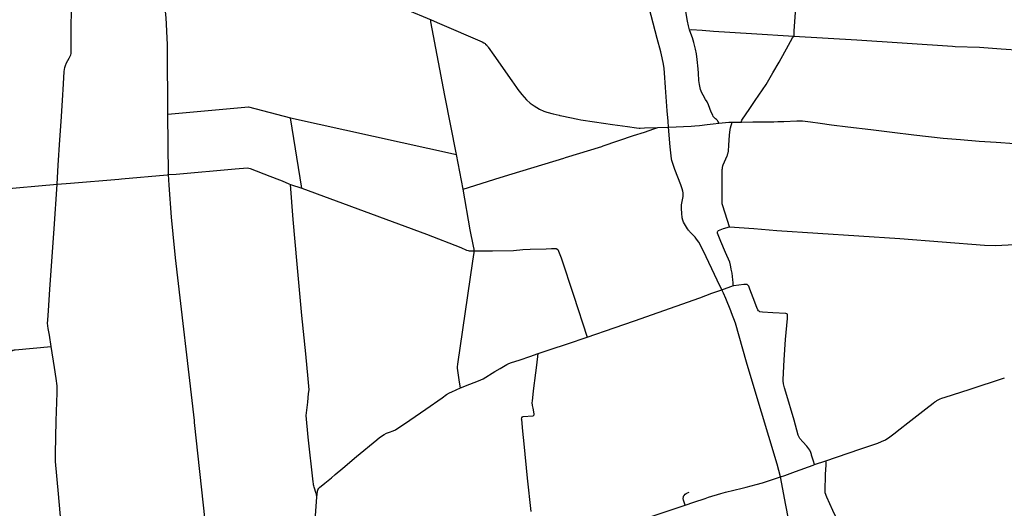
# Model space of a CAD drawing. Header units: feet. Extents: x 1677015 to 1902061, y 161166 to 378285.
# Tile 21 of 66: x 1757711 to 1791937, y 226079 to 243062. Entities that reach past the tile are written whole.
import ezdxf

# ---------------------------------------------------------------- set-up
doc = ezdxf.new("R2010")
doc.units = ezdxf.units.FT
doc.header["$MEASUREMENT"] = 0
doc.layers.add('326765_Road_Centerlines_O', color=7, linetype='Continuous')

msp = doc.modelspace()

# ---------------------------------------------------------------- linework, layer by layer
at = {"layer": '326765_Road_Centerlines_O'}
for p, q in [((1762882, 237676), (1762865, 239780)), ((1767123, 239648), (1772889, 238376)), ((1767516, 237202), (1767123, 239648)), ((1779896, 239316), (1780267, 239324)), ((1780267, 239324), (1780251, 239535)), ((1782475, 239499), (1782755, 239503)), ((1782755, 239503), (1782802, 239504)), ((1773124, 237171), (1772889, 238376)), ((1755352, 237014), (1759010, 237344)), ((1759010, 237344), (1759471, 237382)), ((1767123, 237335), (1767516, 237202)), ((1782117, 233675), (1782522, 233820)), ((1785345, 227596), (1785728, 227732)), ((1785296, 227579), (1785345, 227596)), ((1784155, 227168), (1784304, 227222)), ((1780847, 226191), (1781140, 226290))]:
    msp.add_line(p, q, dxfattribs=at)
for points in [[(1780998, 242715), (1780963, 242847), (1780920, 243015), (1780886, 243207), (1780859, 243427), (1780865, 243688), (1780857, 243743), (1780789, 244088), (1780734, 244296), (1780662, 244519), (1780607, 244680), (1780561, 244810), (1780390, 245332), (1780326, 245603), (1780271, 245847), (1780245, 245990), (1780092, 246710), (1779990, 247179), (1779968, 247396), (1779900, 247961), (1779831, 248513)], [(1784620, 242495), (1784627, 242519), (1784633, 242662), (1784677, 243318), (1784842, 245144), (1784848, 245218), (1784986, 245672), (1785014, 245763), (1785281, 247539), (1785293, 247619)], [(1759010, 237344), (1759052, 238000), (1759110, 238881), (1759155, 239523), (1759195, 240253), (1759228, 240836), (1759256, 241260), (1759263, 241335), (1759275, 241397), (1759302, 241473), (1759341, 241562), (1759428, 241719), (1759468, 241797), (1759486, 241845), (1759496, 241888), (1759501, 241931), (1759502, 242161), (1759504, 242888), (1759506, 243300), (1759508, 244931), (1759512, 245992)], [(1762865, 239780), (1762846, 242081), (1762844, 242183), (1762800, 243133), (1762796, 243216), (1762649, 245125), (1762629, 245355)], [(1780251, 239535), (1780222, 239896), (1780164, 240708), (1780127, 241216), (1780112, 241366), (1780090, 241514), (1780045, 241735), (1779998, 241946), (1779875, 242410), (1779324, 244503)], [(1769739, 244003), (1769898, 243944), (1770231, 243816), (1772009, 243058)], [(1772889, 238376), (1772491, 240430), (1772002, 242992), (1772000, 243005), (1772000, 243018), (1772001, 243032), (1772004, 243045), (1772009, 243058)], [(1772009, 243058), (1772301, 242933), (1773785, 242292), (1773840, 242263), (1773886, 242232), (1773907, 242215), (1773946, 242176), (1773964, 242155), (1773981, 242133), (1773996, 242110), (1774193, 241833), (1774820, 240934), (1774976, 240711)], [(1780998, 242715), (1781052, 242720), (1781434, 242694), (1781823, 242668), (1783153, 242577), (1784620, 242495)], [(1782017, 239460), (1782001, 239506), (1781981, 239539), (1781964, 239563), (1781936, 239590), (1781897, 239621), (1781847, 239668), (1781822, 239699), (1781800, 239742), (1781752, 239847), (1781657, 240102), (1781607, 240204), (1781556, 240290), (1781465, 240441), (1781423, 240518), (1781372, 240639), (1781339, 240806), (1781320, 240947), (1781309, 241207), (1781293, 241355), (1781259, 241679), (1781236, 241872), (1781204, 242036), (1781142, 242267), (1781096, 242432), (1781036, 242577), (1780998, 242715)], [(1782802, 239504), (1782806, 239540), (1782816, 239567), (1783093, 239974), (1783280, 240250), (1783661, 240811), (1783756, 240966), (1783891, 241211), (1784110, 241587), (1784441, 242179), (1784576, 242427), (1784620, 242495)], [(1784620, 242495), (1786808, 242363), (1790137, 242137), (1790229, 242131), (1791073, 242103), (1791827, 242050), (1792514, 241999), (1792748, 241980)], [(1774976, 240711), (1775025, 240640), (1775160, 240458), (1775328, 240276), (1775454, 240165), (1775590, 240065), (1775686, 240005), (1775781, 239953), (1775933, 239884), (1776037, 239845), (1776251, 239786), (1776462, 239741), (1776484, 239736)], [(1762865, 239780), (1765665, 240028), (1767123, 239648)], [(1776484, 239736), (1776553, 239720), (1777107, 239603), (1777221, 239579), (1777687, 239508), (1778313, 239420), (1778842, 239348), (1779146, 239304), (1779239, 239296), (1779282, 239295), (1779432, 239299), (1779896, 239316)], [(1773124, 237171), (1774411, 237578), (1774827, 237709), (1776627, 238250), (1776683, 238268), (1777944, 238659), (1777997, 238676), (1779044, 239040), (1779430, 239156), (1779590, 239210), (1779760, 239266), (1779896, 239316)], [(1780267, 239324), (1781055, 239362), (1781183, 239371), (1781339, 239387), (1781606, 239415)], [(1782117, 233675), (1781961, 234005), (1781482, 235022), (1781316, 235331), (1781242, 235439), (1781189, 235506), (1780996, 235703), (1780977, 235724), (1780959, 235745), (1780926, 235791), (1780790, 236027), (1780763, 236092), (1780742, 236177), (1780726, 236339), (1780711, 236492), (1780711, 236560), (1780717, 236627), (1780773, 236919), (1780778, 236979), (1780776, 237039), (1780768, 237099), (1780744, 237187), (1780695, 237321), (1780488, 237852), (1780401, 238100), (1780383, 238166), (1780370, 238228), (1780354, 238330), (1780327, 238645), (1780267, 239324)], [(1781606, 239415), (1781814, 239437), (1782017, 239460)], [(1782017, 239460), (1782357, 239497), (1782475, 239499)], [(1782388, 235868), (1782158, 236589), (1782132, 236665), (1782129, 237441), (1782135, 237856), (1782138, 237887), (1782142, 237919), (1782155, 237981), (1782166, 238016), (1782302, 238335), (1782314, 238359), (1782332, 238411), (1782339, 238437), (1782349, 238491), (1782366, 238703), (1782388, 239051), (1782404, 239242), (1782419, 239299), (1782475, 239499)], [(1782802, 239504), (1783190, 239508), (1783385, 239509), (1783930, 239516), (1784070, 239520)], [(1784070, 239520), (1784277, 239527), (1784721, 239544), (1784927, 239541), (1785196, 239510), (1785539, 239465), (1785935, 239411), (1786495, 239333), (1787300, 239240), (1788034, 239156), (1788788, 239065), (1789304, 239002), (1789812, 238949), (1790410, 238894), (1791065, 238841), (1791653, 238808), (1792290, 238763), (1792914, 238728), (1794225, 238664)], [(1762882, 237676), (1763148, 237693), (1765199, 237874), (1765632, 237908), (1765724, 237893), (1766410, 237629), (1766743, 237495), (1766832, 237457)], [(1759471, 237382), (1761155, 237517), (1761254, 237526), (1762832, 237670), (1762882, 237676)], [(1764160, 225650), (1763789, 229062), (1763782, 229127), (1763130, 234789), (1763044, 235612), (1762985, 236199), (1762905, 237307), (1762882, 237676)], [(1758805, 231704), (1758741, 232102), (1758701, 232334), (1758690, 232425), (1758682, 232514), (1758685, 232622), (1758709, 232956), (1758756, 233685), (1758836, 234828), (1758904, 235794), (1759010, 237344)], [(1766832, 237457), (1767068, 237356), (1767123, 237335)], [(1768042, 226469), (1768029, 226572), (1768022, 226597), (1767949, 226813), (1767935, 226861), (1767926, 226898), (1767918, 226935), (1767909, 226999), (1767734, 228550), (1767666, 229306), (1767721, 229767), (1767751, 230065), (1767775, 230199), (1767737, 230580), (1767655, 231452), (1767516, 232786), (1767359, 234560), (1767222, 236119), (1767123, 237335)], [(1767516, 237202), (1771849, 235609), (1773050, 235140), (1773248, 235052), (1773299, 235035), (1773331, 235027), (1773366, 235023), (1773510, 235027)], [(1773510, 235027), (1773504, 235091), (1773482, 235194), (1773370, 235755), (1773124, 237171)], [(1782415, 234534), (1782397, 234630), (1782248, 234971), (1782079, 235355), (1781969, 235643), (1781969, 235675), (1781971, 235686), (1781982, 235707), (1782007, 235732), (1782180, 235801), (1782388, 235868)], [(1782388, 235868), (1783235, 235808), (1784033, 235740), (1788304, 235452), (1791248, 235229), (1791639, 235208), (1792277, 235250), (1792573, 235259), (1792859, 235251), (1793023, 235246), (1793503, 235225), (1793604, 235220), (1793723, 235216), (1793863, 235218), (1793907, 235217), (1793960, 235220)], [(1773037, 230270), (1773004, 230469), (1772965, 230710), (1772930, 230952), (1772929, 230993), (1772936, 231091), (1773460, 234667), (1773511, 234967), (1773510, 235027)], [(1773510, 235027), (1773915, 235030), (1774149, 235031), (1774876, 235039), (1775201, 235070), (1775459, 235091), (1776009, 235103), (1776193, 235105), (1776357, 235105), (1776421, 235077), (1776529, 234787), (1776964, 233482), (1777440, 232029)], [(1782522, 233820), (1782510, 233846), (1782510, 233874), (1782509, 233931), (1782502, 234023), (1782479, 234249), (1782443, 234396), (1782427, 234468), (1782415, 234534)], [(1785345, 227596), (1785308, 227720), (1785240, 227921), (1785232, 227953), (1785213, 228015), (1785188, 228075), (1785173, 228104), (1785148, 228146), (1785067, 228244), (1784936, 228395), (1784834, 228511), (1784805, 228554), (1784792, 228576), (1784781, 228600), (1784770, 228627), (1784629, 229143), (1784344, 230119), (1784301, 230263), (1784260, 230406), (1784250, 230508), (1784250, 230552), (1784281, 231239), (1784336, 231948), (1784396, 232682), (1784401, 232806), (1784395, 232829), (1784380, 232839), (1784346, 232847), (1783895, 232874), (1783536, 232898), (1783437, 232912), (1783410, 232926), (1783387, 232945), (1783369, 232976), (1783336, 233058), (1783204, 233395), (1783090, 233692), (1783051, 233796), (1783025, 233840), (1782995, 233856), (1782947, 233862), (1782885, 233862), (1782536, 233810), (1782522, 233820)], [(1779085, 232599), (1781348, 233396), (1781771, 233552), (1782117, 233675)], [(1782432, 232939), (1782256, 233374), (1782178, 233552), (1782117, 233675)], [(1784155, 227168), (1784044, 227619), (1783203, 230377), (1782970, 231162), (1782593, 232519), (1782458, 232876), (1782432, 232939)], [(1777440, 232029), (1778372, 232347), (1779085, 232599)], [(1775730, 231459), (1776152, 231600), (1776748, 231797), (1777440, 232029)], [(1752738, 231148), (1757028, 231544), (1757062, 231545), (1757092, 231543), (1757113, 231538), (1757133, 231530), (1757176, 231509), (1757199, 231497), (1757229, 231487), (1757256, 231482), (1757291, 231480), (1757325, 231485), (1757349, 231492), (1757377, 231505), (1757408, 231526), (1757433, 231547), (1757472, 231571), (1757501, 231581), (1757530, 231587), (1757555, 231590), (1758805, 231704)], [(1759159, 225137), (1759176, 225165), (1759182, 225192), (1759180, 225256), (1759054, 226583), (1758954, 227703), (1758950, 227988), (1758983, 229120), (1759010, 230097), (1759009, 230340), (1758981, 230589), (1758920, 230968), (1758805, 231704)], [(1773037, 230270), (1773353, 230389), (1773661, 230504), (1773742, 230542), (1773820, 230585), (1774231, 230829), (1774416, 230940), (1774645, 231076), (1774690, 231098), (1774768, 231130), (1775103, 231244), (1775443, 231359), (1775730, 231459)], [(1775160, 229169), (1775159, 229180), (1775165, 229226), (1775193, 229261), (1775217, 229273), (1775546, 229289), (1775565, 229294), (1775587, 229313), (1775596, 229331), (1775598, 229359), (1775556, 229555), (1775535, 229657), (1775530, 229761), (1775531, 229802), (1775573, 230158), (1775649, 230784), (1775683, 231055), (1775730, 231459)], [(1785728, 227732), (1786917, 228133), (1787154, 228215), (1787540, 228347), (1787664, 228397), (1787807, 228464), (1787958, 228559), (1788097, 228663), (1788320, 228844), (1788582, 229050), (1789204, 229534), (1789469, 229738), (1789517, 229775), (1789564, 229808), (1789586, 229822), (1789613, 229838), (1789662, 229862), (1789713, 229883), (1789765, 229902), (1789885, 229940), (1790718, 230210), (1791949, 230614)], [(1768042, 226469), (1768061, 226671), (1768069, 226706), (1768074, 226722), (1768082, 226738), (1768091, 226754), (1768105, 226773), (1768112, 226781), (1768128, 226797), (1768313, 226951), (1768544, 227141), (1768677, 227252), (1768939, 227473), (1769414, 227874), (1770127, 228459), (1770223, 228541), (1770272, 228579), (1770317, 228613), (1770378, 228649), (1770458, 228688), (1770570, 228731), (1770688, 228770), (1770775, 228809), (1770822, 228837), (1771083, 229014), (1771823, 229527), (1772394, 229923), (1772551, 230029), (1772653, 230087), (1772732, 230128), (1773037, 230270)], [(1775494, 225968), (1775358, 227130), (1775246, 228318), (1775203, 228760), (1775160, 229169)], [(1788624, 221018), (1788652, 221086), (1788728, 221201), (1788742, 221276), (1788723, 221536), (1788709, 221734), (1788721, 221902), (1788683, 222060), (1788513, 222377), (1788379, 222585), (1787780, 223348), (1787446, 223735), (1787122, 224039), (1786820, 224358), (1786554, 224787), (1786234, 225482), (1785972, 225998), (1785772, 226463), (1785715, 226621), (1785705, 226670), (1785726, 227249), (1785740, 227593), (1785741, 227675), (1785728, 227732)], [(1784304, 227222), (1784677, 227358), (1785296, 227579)], [(1781140, 226290), (1781534, 226425), (1781656, 226466), (1782078, 226593), (1782244, 226640), (1782821, 226784), (1782968, 226817), (1783310, 226905), (1783528, 226967), (1783774, 227041), (1784155, 227168)], [(1785078, 222948), (1785060, 223034), (1785054, 223103), (1785051, 223258), (1785040, 223641), (1785036, 223692), (1785023, 223786), (1785002, 223877), (1784950, 224051), (1784903, 224189), (1784854, 224330), (1784789, 224509), (1784618, 224949), (1784562, 225111), (1784548, 225160), (1784528, 225242), (1784339, 226192), (1784155, 227168)], [(1780847, 226191), (1780811, 226294), (1780789, 226357), (1780778, 226416), (1780783, 226474), (1780790, 226498), (1780803, 226523), (1780842, 226572), (1780878, 226597), (1780926, 226619), (1780982, 226640)], [(1767952, 225158), (1768015, 226148), (1768042, 226469)], [(1778913, 225547), (1779524, 225750), (1780847, 226191)]]:
    msp.add_lwpolyline(points, dxfattribs=at)

doc.saveas('drawing.dxf')
